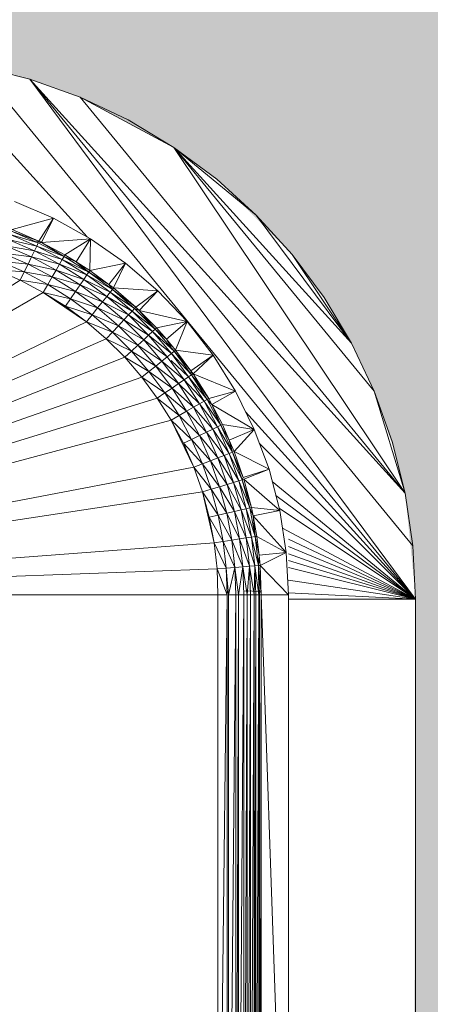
# Model space of a CAD drawing. Header units: metres. Extents: x 10.2 to 107.4, y -18.3 to 5.6.
# Tile 11 of 256: x 13.2872 to 13.3344, y 2.3475 to 2.4607. Entities that reach past the tile are written whole.
import ezdxf

# ---------------------------------------------------------------- set-up
doc = ezdxf.new("R2010")
doc.units = ezdxf.units.M
doc.layers.add('E-LITE-EQPM', color=7, linetype='Continuous', lineweight=5)
doc.layers.add('I-WALL', color=7, linetype='Continuous', lineweight=5)

# ---------------------------------------------------------------- blocks, each defined once
blk = doc.blocks.new('LUMINARIA TIPO TARTARUGA DE SOBREPOR - Areno _1 x LED Modul 840_ 500 lm_ 840_-2275436-FACHADA 03')
at = {"layer": 'E-LITE-EQPM'}
for p, q in [((13.27634, 2.45626), (13.29494, 2.43573)), ((13.2824, 2.45536), (13.28835, 2.45387)), ((13.2824, 2.45536), (13.33271, 2.39406)), ((13.28835, 2.45387), (13.29413, 2.4518)), ((13.33151, 2.40625), (13.28835, 2.45387)), ((13.28835, 2.45387), (13.33241, 2.40018)), ((13.28835, 2.45387), (13.33271, 2.39406)), ((13.29967, 2.44918), (13.29413, 2.4518)), ((13.33151, 2.40625), (13.29413, 2.4518)), ((13.30493, 2.44602), (13.29413, 2.4518)), ((13.30493, 2.44602), (13.29967, 2.44918)), ((13.30986, 2.44237), (13.30493, 2.44602)), ((13.33151, 2.40625), (13.30493, 2.44602)), ((13.32795, 2.41797), (13.30493, 2.44602)), ((13.32533, 2.42352), (13.30493, 2.44602)), ((13.3144, 2.43825), (13.30493, 2.44602)), ((13.3144, 2.43825), (13.30986, 2.44237)), ((13.29107, 2.43788), (13.28658, 2.4398)), ((13.29107, 2.43788), (13.28632, 2.43659)), ((13.28941, 2.43524), (13.29107, 2.43788)), ((13.2897, 2.43508), (13.29107, 2.43788)), ((13.29535, 2.4355), (13.29107, 2.43788)), ((13.31852, 2.43371), (13.3144, 2.43825)), ((13.32533, 2.42352), (13.3144, 2.43825)), ((13.28941, 2.43524), (13.28625, 2.4364)), ((13.28933, 2.43505), (13.28625, 2.4364)), ((13.28941, 2.43524), (13.28632, 2.43659)), ((13.28888, 2.43413), (13.28587, 2.43544)), ((13.28587, 2.43544), (13.28915, 2.43468)), ((13.28933, 2.43505), (13.28609, 2.43601)), ((13.28609, 2.43601), (13.28915, 2.43468)), ((13.28977, 2.43522), (13.28903, 2.43518)), ((13.28933, 2.43505), (13.28915, 2.43468)), ((13.2897, 2.43508), (13.28933, 2.43505)), ((13.28933, 2.43505), (13.2923, 2.43348)), ((13.28941, 2.43524), (13.2897, 2.43508)), ((13.2897, 2.43508), (13.29535, 2.4355)), ((13.2897, 2.43508), (13.2924, 2.43366)), ((13.2897, 2.43508), (13.2923, 2.43348)), ((13.29535, 2.4355), (13.2924, 2.43366)), ((13.29535, 2.4355), (13.29369, 2.43285)), ((13.29526, 2.43186), (13.29535, 2.4355)), ((13.29936, 2.43271), (13.29535, 2.4355)), ((13.28525, 2.43386), (13.28815, 2.4326)), ((13.28525, 2.43386), (13.28854, 2.43342)), ((13.28888, 2.43413), (13.28559, 2.43471)), ((13.28854, 2.43342), (13.28559, 2.43471)), ((13.28888, 2.43413), (13.28854, 2.43342)), ((13.28888, 2.43413), (13.28915, 2.43468)), ((13.28888, 2.43413), (13.29178, 2.43259)), ((13.28888, 2.43413), (13.29209, 2.43312)), ((13.2923, 2.43348), (13.28915, 2.43468)), ((13.28915, 2.43468), (13.29209, 2.43312)), ((13.28488, 2.43293), (13.28815, 2.4326)), ((13.28488, 2.43293), (13.28771, 2.4317)), ((13.28815, 2.4326), (13.28854, 2.43342)), ((13.28854, 2.43342), (13.29178, 2.43259)), ((13.28854, 2.43342), (13.29139, 2.43192)), ((13.29178, 2.43259), (13.29209, 2.43312)), ((13.2923, 2.43348), (13.29209, 2.43312)), ((13.29491, 2.43135), (13.29209, 2.43312)), ((13.29514, 2.43169), (13.29209, 2.43312)), ((13.2924, 2.43366), (13.2923, 2.43348)), ((13.29369, 2.43285), (13.2923, 2.43348)), ((13.29514, 2.43169), (13.2923, 2.43348)), ((13.2924, 2.43366), (13.29369, 2.43285)), ((13.29526, 2.43186), (13.29369, 2.43285)), ((13.29369, 2.43285), (13.29514, 2.43169)), ((13.29936, 2.43271), (13.29526, 2.43186)), ((13.29745, 2.43024), (13.29936, 2.43271)), ((13.29798, 2.42986), (13.29936, 2.43271)), ((13.30307, 2.42953), (13.29936, 2.43271)), ((13.32218, 2.42878), (13.31852, 2.43371)), ((13.32533, 2.42352), (13.31852, 2.43371)), ((13.28725, 2.43075), (13.2845, 2.43195)), ((13.2845, 2.43195), (13.28771, 2.4317)), ((13.28725, 2.43075), (13.28771, 2.4317)), ((13.28815, 2.4326), (13.28771, 2.4317)), ((13.29044, 2.43025), (13.28771, 2.4317)), ((13.29094, 2.43112), (13.28771, 2.4317)), ((13.28815, 2.4326), (13.29139, 2.43192)), ((13.28815, 2.4326), (13.29094, 2.43112)), ((13.29139, 2.43192), (13.29094, 2.43112)), ((13.29178, 2.43259), (13.29139, 2.43192)), ((13.29456, 2.43084), (13.29139, 2.43192)), ((13.29413, 2.4302), (13.29139, 2.43192)), ((13.29491, 2.43135), (13.29178, 2.43259)), ((13.29178, 2.43259), (13.29456, 2.43084)), ((13.29431, 2.43246), (13.29512, 2.43165)), ((13.29491, 2.43135), (13.29514, 2.43169)), ((13.29526, 2.43186), (13.29514, 2.43169)), ((13.29745, 2.43024), (13.29514, 2.43169)), ((13.29514, 2.43169), (13.29785, 2.4297)), ((13.29745, 2.43024), (13.29526, 2.43186)), ((13.22966, 2.39456), (13.28725, 2.43075)), ((13.28991, 2.42934), (13.28725, 2.43075)), ((13.28725, 2.43075), (13.29044, 2.43025)), ((13.29044, 2.43025), (13.29094, 2.43112)), ((13.29413, 2.4302), (13.29094, 2.43112)), ((13.29094, 2.43112), (13.29361, 2.42944)), ((13.29456, 2.43084), (13.29413, 2.4302)), ((13.29491, 2.43135), (13.29456, 2.43084)), ((13.29456, 2.43084), (13.29759, 2.42937)), ((13.29456, 2.43084), (13.29721, 2.42889)), ((13.29491, 2.43135), (13.29785, 2.4297)), ((13.29491, 2.43135), (13.29759, 2.42937)), ((13.28991, 2.42934), (13.22966, 2.39456)), ((13.28991, 2.42934), (13.29044, 2.43025)), ((13.28991, 2.42934), (13.29487, 2.42596)), ((13.28991, 2.42934), (13.29245, 2.42775)), ((13.28991, 2.42934), (13.29305, 2.42861)), ((13.29044, 2.43025), (13.29305, 2.42861)), ((13.29044, 2.43025), (13.29361, 2.42944)), ((13.29305, 2.42861), (13.29361, 2.42944)), ((13.29413, 2.4302), (13.29361, 2.42944)), ((13.29615, 2.42757), (13.29361, 2.42944)), ((13.29672, 2.42828), (13.29361, 2.42944)), ((13.29672, 2.42828), (13.29413, 2.4302)), ((13.29721, 2.42889), (13.29413, 2.4302)), ((13.29759, 2.42937), (13.29721, 2.42889)), ((13.29798, 2.42986), (13.29745, 2.43024)), ((13.29745, 2.43024), (13.29785, 2.4297)), ((13.29785, 2.4297), (13.29759, 2.42937)), ((13.29759, 2.42937), (13.3004, 2.4275)), ((13.29759, 2.42937), (13.30011, 2.4272)), ((13.29798, 2.42986), (13.29785, 2.4297)), ((13.30053, 2.42765), (13.29785, 2.4297)), ((13.29785, 2.4297), (13.3004, 2.4275)), ((13.30053, 2.42765), (13.29798, 2.42986)), ((13.30307, 2.42953), (13.29798, 2.42986)), ((13.30053, 2.42765), (13.30307, 2.42953)), ((13.30307, 2.42953), (13.30092, 2.42727)), ((13.30644, 2.42599), (13.30307, 2.42953)), ((13.29305, 2.42861), (13.29245, 2.42775)), ((13.29615, 2.42757), (13.29305, 2.42861)), ((13.29305, 2.42861), (13.29553, 2.42678)), ((13.29615, 2.42757), (13.29672, 2.42828)), ((13.29672, 2.42828), (13.29721, 2.42889)), ((13.29917, 2.42618), (13.29672, 2.42828)), ((13.29672, 2.42828), (13.2997, 2.42675)), ((13.2997, 2.42675), (13.29721, 2.42889)), ((13.29721, 2.42889), (13.30011, 2.4272)), ((13.32533, 2.42352), (13.32218, 2.42878)), ((13.29487, 2.42596), (13.29245, 2.42775)), ((13.29553, 2.42678), (13.29245, 2.42775)), ((13.29615, 2.42757), (13.29553, 2.42678)), ((13.29615, 2.42757), (13.29917, 2.42618)), ((13.29615, 2.42757), (13.29855, 2.42551)), ((13.2997, 2.42675), (13.30011, 2.4272)), ((13.3004, 2.4275), (13.30011, 2.4272)), ((13.30247, 2.42484), (13.30011, 2.4272)), ((13.30011, 2.4272), (13.30277, 2.42513)), ((13.30053, 2.42765), (13.3004, 2.4275)), ((13.3004, 2.4275), (13.30092, 2.42727)), ((13.3004, 2.4275), (13.30277, 2.42513)), ((13.30053, 2.42765), (13.30092, 2.42727)), ((13.30644, 2.42599), (13.30092, 2.42727)), ((13.30292, 2.42527), (13.30092, 2.42727)), ((13.30092, 2.42727), (13.30277, 2.42513)), ((13.22966, 2.39456), (13.29487, 2.42596)), ((13.29487, 2.42596), (13.29553, 2.42678)), ((13.29715, 2.424), (13.29487, 2.42596)), ((13.29786, 2.42477), (13.29487, 2.42596)), ((13.29786, 2.42477), (13.29553, 2.42678)), ((13.29553, 2.42678), (13.29855, 2.42551)), ((13.29917, 2.42618), (13.29855, 2.42551)), ((13.29917, 2.42618), (13.2997, 2.42675)), ((13.29917, 2.42618), (13.30202, 2.42443)), ((13.29917, 2.42618), (13.30145, 2.4239)), ((13.2997, 2.42675), (13.30247, 2.42484)), ((13.2997, 2.42675), (13.30202, 2.42443)), ((13.30644, 2.42599), (13.30292, 2.42527)), ((13.30644, 2.42599), (13.30406, 2.42395)), ((13.30512, 2.42271), (13.30644, 2.42599)), ((13.30943, 2.42212), (13.30644, 2.42599)), ((13.29715, 2.424), (13.29786, 2.42477)), ((13.29786, 2.42477), (13.29855, 2.42551)), ((13.29786, 2.42477), (13.30078, 2.42328)), ((13.29786, 2.42477), (13.30004, 2.42259)), ((13.30078, 2.42328), (13.29855, 2.42551)), ((13.29855, 2.42551), (13.30145, 2.4239)), ((13.30247, 2.42484), (13.30202, 2.42443)), ((13.30247, 2.42484), (13.30277, 2.42513)), ((13.30247, 2.42484), (13.30464, 2.42232)), ((13.30247, 2.42484), (13.30497, 2.42258)), ((13.30292, 2.42527), (13.30277, 2.42513)), ((13.30406, 2.42395), (13.30277, 2.42513)), ((13.30277, 2.42513), (13.30497, 2.42258)), ((13.30406, 2.42395), (13.30292, 2.42527)), ((13.22966, 2.39456), (13.29715, 2.424)), ((13.29715, 2.424), (13.29927, 2.42188)), ((13.29715, 2.424), (13.30004, 2.42259)), ((13.30078, 2.42328), (13.30145, 2.4239)), ((13.30202, 2.42443), (13.30145, 2.4239)), ((13.30416, 2.42194), (13.30145, 2.4239)), ((13.30355, 2.42145), (13.30145, 2.4239)), ((13.30202, 2.42443), (13.30416, 2.42194)), ((13.30202, 2.42443), (13.30464, 2.42232)), ((13.30512, 2.42271), (13.30406, 2.42395)), ((13.30406, 2.42395), (13.3046, 2.42314)), ((13.29927, 2.42188), (13.30004, 2.42259)), ((13.30078, 2.42328), (13.30004, 2.42259)), ((13.30284, 2.42088), (13.30004, 2.42259)), ((13.30004, 2.42259), (13.30205, 2.42026)), ((13.30078, 2.42328), (13.30284, 2.42088)), ((13.30078, 2.42328), (13.30355, 2.42145)), ((13.30464, 2.42232), (13.30497, 2.42258)), ((13.30512, 2.42271), (13.30497, 2.42258)), ((13.30687, 2.42034), (13.30497, 2.42258)), ((13.30696, 2.41988), (13.30497, 2.42258)), ((13.30943, 2.42212), (13.30512, 2.42271)), ((13.30687, 2.42034), (13.30512, 2.42271)), ((13.32795, 2.41797), (13.32533, 2.42352)), ((13.22966, 2.39456), (13.29927, 2.42188)), ((13.29927, 2.42188), (13.30205, 2.42026)), ((13.29927, 2.42188), (13.30123, 2.4196)), ((13.30284, 2.42088), (13.30355, 2.42145)), ((13.30416, 2.42194), (13.30355, 2.42145)), ((13.30611, 2.4193), (13.30355, 2.42145)), ((13.30547, 2.41886), (13.30355, 2.42145)), ((13.30416, 2.42194), (13.30464, 2.42232)), ((13.30611, 2.4193), (13.30416, 2.42194)), ((13.3046, 2.42153), (13.30662, 2.41964)), ((13.30464, 2.42232), (13.30662, 2.41964)), ((13.30464, 2.42232), (13.30696, 2.41988)), ((13.30943, 2.42212), (13.30687, 2.42034)), ((13.30943, 2.42212), (13.30713, 2.41999)), ((13.30943, 2.42212), (13.31201, 2.41797)), ((13.30205, 2.42026), (13.30123, 2.4196)), ((13.30284, 2.42088), (13.30205, 2.42026)), ((13.30205, 2.42026), (13.30471, 2.41834)), ((13.30205, 2.42026), (13.30388, 2.41778)), ((13.30284, 2.42088), (13.30547, 2.41886)), ((13.30284, 2.42088), (13.30471, 2.41834)), ((13.30713, 2.41999), (13.30687, 2.42034)), ((13.30687, 2.42034), (13.30696, 2.41988)), ((13.22966, 2.39456), (13.30123, 2.4196)), ((13.30123, 2.4196), (13.30388, 2.41778)), ((13.30123, 2.4196), (13.30301, 2.41718)), ((13.30611, 2.4193), (13.30547, 2.41886)), ((13.30611, 2.4193), (13.30662, 2.41964)), ((13.30611, 2.4193), (13.30786, 2.41652)), ((13.30611, 2.4193), (13.30839, 2.41682)), ((13.30662, 2.41964), (13.30696, 2.41988)), ((13.30662, 2.41964), (13.30875, 2.41703)), ((13.30662, 2.41964), (13.30839, 2.41682)), ((13.30713, 2.41999), (13.30696, 2.41988)), ((13.30893, 2.41713), (13.30696, 2.41988)), ((13.30696, 2.41988), (13.30875, 2.41703)), ((13.30708, 2.41969), (13.30773, 2.41904)), ((13.30713, 2.41999), (13.31201, 2.41797)), ((13.30713, 2.41999), (13.30893, 2.41713)), ((13.30471, 2.41834), (13.30388, 2.41778)), ((13.30547, 2.41886), (13.30471, 2.41834)), ((13.30718, 2.41613), (13.30471, 2.41834)), ((13.30471, 2.41834), (13.30639, 2.41567)), ((13.30547, 2.41886), (13.30718, 2.41613)), ((13.30547, 2.41886), (13.30786, 2.41652)), ((13.31201, 2.41797), (13.30893, 2.41713)), ((13.31201, 2.41797), (13.30928, 2.41646)), ((13.31416, 2.41358), (13.31201, 2.41797)), ((13.33002, 2.4122), (13.32795, 2.41797)), ((13.33151, 2.40625), (13.32795, 2.41797)), ((13.22966, 2.39456), (13.30301, 2.41718)), ((13.30388, 2.41778), (13.30301, 2.41718)), ((13.30301, 2.41718), (13.30461, 2.41464)), ((13.30301, 2.41718), (13.30552, 2.41517)), ((13.30388, 2.41778), (13.30639, 2.41567)), ((13.30388, 2.41778), (13.30552, 2.41517)), ((13.30786, 2.41652), (13.30839, 2.41682)), ((13.30875, 2.41703), (13.30839, 2.41682)), ((13.30839, 2.41682), (13.30994, 2.41388)), ((13.30839, 2.41682), (13.31032, 2.41406)), ((13.30893, 2.41713), (13.30875, 2.41703)), ((13.30928, 2.41646), (13.30875, 2.41703)), ((13.30875, 2.41703), (13.31032, 2.41406)), ((13.30893, 2.41713), (13.30928, 2.41646)), ((13.30639, 2.41567), (13.30552, 2.41517)), ((13.30718, 2.41613), (13.30639, 2.41567)), ((13.30639, 2.41567), (13.30869, 2.41327)), ((13.30639, 2.41567), (13.30787, 2.41288)), ((13.30718, 2.41613), (13.30786, 2.41652)), ((13.30718, 2.41613), (13.30869, 2.41327)), ((13.30718, 2.41613), (13.30939, 2.41361)), ((13.30786, 2.41652), (13.30939, 2.41361)), ((13.30786, 2.41652), (13.30994, 2.41388)), ((13.31416, 2.41358), (13.30928, 2.41646)), ((13.30928, 2.41646), (13.31032, 2.41406)), ((13.30928, 2.41646), (13.3105, 2.41415)), ((13.22966, 2.39456), (13.30461, 2.41464)), ((13.30461, 2.41464), (13.30552, 2.41517)), ((13.30461, 2.41464), (13.30602, 2.41199)), ((13.30461, 2.41464), (13.30722, 2.40923)), ((13.30461, 2.41464), (13.30696, 2.41244)), ((13.30552, 2.41517), (13.30696, 2.41244)), ((13.30552, 2.41517), (13.30787, 2.41288)), ((13.31317, 2.41562), (13.33271, 2.39406)), ((13.30869, 2.41327), (13.30939, 2.41361)), ((13.30939, 2.41361), (13.30994, 2.41388)), ((13.30939, 2.41361), (13.31071, 2.4106)), ((13.30939, 2.41361), (13.31128, 2.41083)), ((13.30994, 2.41388), (13.31032, 2.41406)), ((13.30994, 2.41388), (13.31166, 2.41098)), ((13.30994, 2.41388), (13.31128, 2.41083)), ((13.31032, 2.41406), (13.3105, 2.41415)), ((13.31166, 2.41098), (13.31032, 2.41406)), ((13.31032, 2.41406), (13.31129, 2.41235)), ((13.31416, 2.41358), (13.3105, 2.41415)), ((13.31129, 2.41235), (13.3105, 2.41415)), ((13.31416, 2.41358), (13.31129, 2.41235)), ((13.31185, 2.41105), (13.31416, 2.41358)), ((13.31416, 2.41358), (13.31586, 2.409)), ((13.30696, 2.41244), (13.30602, 2.41199)), ((13.30696, 2.41244), (13.30787, 2.41288)), ((13.30696, 2.41244), (13.3082, 2.40962)), ((13.30696, 2.41244), (13.30913, 2.40998)), ((13.30869, 2.41327), (13.30787, 2.41288)), ((13.30787, 2.41288), (13.30913, 2.40998)), ((13.30787, 2.41288), (13.30998, 2.41032)), ((13.30869, 2.41327), (13.30998, 2.41032)), ((13.30869, 2.41327), (13.31071, 2.4106)), ((13.31185, 2.41105), (13.31129, 2.41235)), ((13.31166, 2.41098), (13.31129, 2.41235)), ((13.30602, 2.41199), (13.30722, 2.40923)), ((13.30602, 2.41199), (13.3082, 2.40962)), ((13.31474, 2.41202), (13.33271, 2.39406)), ((13.33151, 2.40625), (13.33002, 2.4122)), ((13.3082, 2.40962), (13.30913, 2.40998)), ((13.30913, 2.40998), (13.30998, 2.41032)), ((13.30913, 2.40998), (13.31017, 2.407)), ((13.30913, 2.40998), (13.31105, 2.40727)), ((13.30998, 2.41032), (13.31071, 2.4106)), ((13.30998, 2.41032), (13.31179, 2.4075)), ((13.30998, 2.41032), (13.31105, 2.40727)), ((13.31071, 2.4106), (13.31128, 2.41083)), ((13.31071, 2.4106), (13.31179, 2.4075)), ((13.31071, 2.4106), (13.31238, 2.40768)), ((13.31166, 2.41098), (13.31128, 2.41083)), ((13.31238, 2.40768), (13.31128, 2.41083)), ((13.31128, 2.41083), (13.31277, 2.4078)), ((13.31185, 2.41105), (13.31166, 2.41098)), ((13.31166, 2.41098), (13.3129, 2.40807)), ((13.31166, 2.41098), (13.31277, 2.4078)), ((13.31185, 2.41105), (13.31586, 2.409)), ((13.31185, 2.41105), (13.3129, 2.40807)), ((13.22966, 2.39456), (13.30722, 2.40923)), ((13.30722, 2.40923), (13.3082, 2.40962)), ((13.30821, 2.4064), (13.30722, 2.40923)), ((13.30722, 2.40923), (13.30921, 2.40671)), ((13.3082, 2.40962), (13.30921, 2.40671)), ((13.3082, 2.40962), (13.31017, 2.407)), ((13.31586, 2.409), (13.3129, 2.40807)), ((13.31297, 2.40786), (13.31586, 2.409)), ((13.31709, 2.40427), (13.31586, 2.409)), ((13.31238, 2.40768), (13.31277, 2.4078)), ((13.3129, 2.40807), (13.31277, 2.4078)), ((13.31297, 2.40786), (13.31277, 2.4078)), ((13.31384, 2.4046), (13.31277, 2.4078)), ((13.31364, 2.40456), (13.31277, 2.4078)), ((13.31297, 2.40786), (13.31384, 2.4046)), ((13.31297, 2.40786), (13.31709, 2.40427)), ((13.30821, 2.4064), (13.30921, 2.40671)), ((13.30921, 2.40671), (13.31017, 2.407)), ((13.30921, 2.40671), (13.31099, 2.40395)), ((13.30921, 2.40671), (13.31001, 2.40373)), ((13.31017, 2.407), (13.31105, 2.40727)), ((13.31099, 2.40395), (13.31017, 2.407)), ((13.31017, 2.407), (13.31188, 2.40416)), ((13.31179, 2.4075), (13.31105, 2.40727)), ((13.31188, 2.40416), (13.31105, 2.40727)), ((13.31105, 2.40727), (13.31264, 2.40433)), ((13.31179, 2.4075), (13.31238, 2.40768)), ((13.31179, 2.4075), (13.31324, 2.40447)), ((13.31179, 2.4075), (13.31264, 2.40433)), ((13.31238, 2.40768), (13.31324, 2.40447)), ((13.31238, 2.40768), (13.31364, 2.40456)), ((13.31623, 2.40758), (13.33271, 2.39406)), ((13.22966, 2.39456), (13.30821, 2.4064)), ((13.30955, 2.40054), (13.30821, 2.4064)), ((13.30899, 2.4035), (13.30821, 2.4064)), ((13.30821, 2.4064), (13.31001, 2.40373)), ((13.31665, 2.40597), (13.33271, 2.39406)), ((13.33151, 2.40625), (13.33241, 2.40018)), ((13.31188, 2.40416), (13.31264, 2.40433)), ((13.31324, 2.40447), (13.31264, 2.40433)), ((13.31325, 2.4011), (13.31264, 2.40433)), ((13.31264, 2.40433), (13.31386, 2.40119)), ((13.31324, 2.40447), (13.31364, 2.40456)), ((13.31324, 2.40447), (13.31386, 2.40119)), ((13.31324, 2.40447), (13.31427, 2.40126)), ((13.31384, 2.4046), (13.31364, 2.40456)), ((13.31364, 2.40456), (13.31427, 2.40126)), ((13.31364, 2.40456), (13.31403, 2.40364)), ((13.31384, 2.4046), (13.31709, 2.40427)), ((13.31384, 2.4046), (13.31403, 2.40364)), ((13.31702, 2.40454), (13.33271, 2.39406)), ((13.30899, 2.4035), (13.31001, 2.40373)), ((13.30955, 2.40054), (13.30899, 2.4035)), ((13.30899, 2.4035), (13.31059, 2.4007)), ((13.31099, 2.40395), (13.31001, 2.40373)), ((13.31059, 2.4007), (13.31001, 2.40373)), ((13.31001, 2.40373), (13.31158, 2.40085)), ((13.31099, 2.40395), (13.31188, 2.40416)), ((13.31248, 2.40099), (13.31099, 2.40395)), ((13.31099, 2.40395), (13.31158, 2.40085)), ((13.31248, 2.40099), (13.31188, 2.40416)), ((13.31325, 2.4011), (13.31188, 2.40416)), ((13.31709, 2.40427), (13.31403, 2.40364)), ((13.31447, 2.40129), (13.31403, 2.40364)), ((13.31783, 2.39944), (13.31403, 2.40364)), ((13.31427, 2.40126), (13.31403, 2.40364)), ((13.31709, 2.40427), (13.31783, 2.39944)), ((13.3174, 2.40224), (13.33271, 2.39406)), ((13.31248, 2.40099), (13.31158, 2.40085)), ((13.31248, 2.40099), (13.31325, 2.4011)), ((13.31362, 2.39784), (13.31248, 2.40099)), ((13.31284, 2.39778), (13.31248, 2.40099)), ((13.31325, 2.4011), (13.31386, 2.40119)), ((13.31362, 2.39784), (13.31325, 2.4011)), ((13.31325, 2.4011), (13.31423, 2.39788)), ((13.31386, 2.40119), (13.31427, 2.40126)), ((13.31423, 2.39788), (13.31386, 2.40119)), ((13.31386, 2.40119), (13.31465, 2.39792)), ((13.31447, 2.40129), (13.31427, 2.40126)), ((13.31427, 2.40126), (13.31471, 2.39912)), ((13.31427, 2.40126), (13.31465, 2.39792)), ((13.31447, 2.40129), (13.31783, 2.39944)), ((13.31447, 2.40129), (13.31471, 2.39912)), ((13.31808, 2.40098), (13.33271, 2.39406)), ((13.30955, 2.40054), (13.22966, 2.39456)), ((13.30955, 2.40054), (13.31059, 2.4007)), ((13.30955, 2.40054), (13.30988, 2.39756)), ((13.30955, 2.40054), (13.31093, 2.39764)), ((13.31059, 2.4007), (13.31158, 2.40085)), ((13.31093, 2.39764), (13.31059, 2.4007)), ((13.31193, 2.39771), (13.31059, 2.4007)), ((13.31193, 2.39771), (13.31158, 2.40085)), ((13.31284, 2.39778), (13.31158, 2.40085)), ((13.31808, 2.40012), (13.33271, 2.39406)), ((13.33241, 2.40018), (13.33271, 2.39406)), ((13.31471, 2.39912), (13.31465, 2.39792)), ((13.31783, 2.39944), (13.31471, 2.39912)), ((13.31485, 2.39793), (13.31471, 2.39912)), ((13.31485, 2.39793), (13.31783, 2.39944)), ((13.31783, 2.39944), (13.31808, 2.39456)), ((13.31808, 2.39929), (13.33271, 2.39406)), ((13.22966, 2.39456), (13.30988, 2.39756)), ((13.30988, 2.39756), (13.31093, 2.39764)), ((13.30988, 2.39756), (13.30999, 2.39456)), ((13.30988, 2.39756), (13.31105, 2.39456)), ((13.31093, 2.39764), (13.31193, 2.39771)), ((13.31105, 2.39456), (13.31093, 2.39764)), ((13.31093, 2.39764), (13.31121, 2.39456)), ((13.31121, 2.39456), (13.31193, 2.39771)), ((13.31193, 2.39771), (13.31284, 2.39778)), ((13.31205, 2.39456), (13.31193, 2.39771)), ((13.31193, 2.39771), (13.31235, 2.39456)), ((13.31235, 2.39456), (13.31284, 2.39778)), ((13.31362, 2.39784), (13.31284, 2.39778)), ((13.31335, 2.39456), (13.31284, 2.39778)), ((13.31284, 2.39778), (13.31296, 2.39456)), ((13.31335, 2.39456), (13.31362, 2.39784)), ((13.31362, 2.39784), (13.31423, 2.39788)), ((13.31374, 2.39456), (13.31362, 2.39784)), ((13.31362, 2.39784), (13.31415, 2.39456)), ((13.31415, 2.39456), (13.31423, 2.39788)), ((13.31423, 2.39788), (13.31465, 2.39792)), ((13.31423, 2.39788), (13.31435, 2.39456)), ((13.31423, 2.39788), (13.3147, 2.39456)), ((13.31485, 2.39793), (13.31465, 2.39792)), ((13.31477, 2.39456), (13.31465, 2.39792)), ((13.31465, 2.39792), (13.3147, 2.39456)), ((13.31497, 2.39456), (13.31465, 2.39792)), ((13.31485, 2.39793), (13.31808, 2.39456)), ((13.31485, 2.39793), (13.31497, 2.39456)), ((13.31808, 2.3985), (13.33271, 2.39406)), ((13.31808, 2.39772), (13.33271, 2.39406)), ((13.33271, 2.39406), (13.31808, 2.39623)), ((13.22966, 2.39456), (13.30999, 2.39456)), ((13.30999, 2.39456), (13.31105, 2.39456)), ((13.30999, 2.39456), (13.30999, 2.30356)), ((13.31105, 2.39456), (13.30999, 2.30356)), ((13.31105, 2.30356), (13.31105, 2.39456)), ((13.31121, 2.39456), (13.31121, 2.30356)), ((13.31121, 2.39456), (13.31205, 2.39456)), ((13.31205, 2.39456), (13.31121, 2.30356)), ((13.31205, 2.39456), (13.31235, 2.39456)), ((13.31205, 2.39456), (13.31205, 2.30356)), ((13.31235, 2.39456), (13.31205, 2.30356)), ((13.31235, 2.39456), (13.31296, 2.39456)), ((13.31235, 2.39456), (13.31235, 2.30356)), ((13.31296, 2.39456), (13.31235, 2.30356)), ((13.31295, 2.39503), (13.31496, 2.39493)), ((13.31335, 2.39456), (13.31296, 2.30356)), ((13.31335, 2.39456), (13.31296, 2.39456)), ((13.31296, 2.30356), (13.31296, 2.39456)), ((13.31335, 2.39456), (13.31374, 2.39456)), ((13.31335, 2.39456), (13.31335, 2.30356)), ((13.31374, 2.39456), (13.31335, 2.30356)), ((13.31374, 2.39456), (13.31415, 2.39456)), ((13.31374, 2.39456), (13.31374, 2.30356)), ((13.31415, 2.39456), (13.31374, 2.30356)), ((13.31415, 2.30356), (13.31415, 2.39456)), ((13.31415, 2.30356), (13.31435, 2.39456)), ((13.31415, 2.39456), (13.31435, 2.39456)), ((13.31435, 2.39456), (13.3147, 2.39456)), ((13.31435, 2.39456), (13.31435, 2.30356)), ((13.3147, 2.39456), (13.31435, 2.30356)), ((13.3147, 2.30356), (13.3147, 2.39456)), ((13.31477, 2.30356), (13.31477, 2.39456)), ((13.31477, 2.30356), (13.31497, 2.39456)), ((13.31477, 2.39456), (13.31497, 2.39456)), ((13.31808, 2.39456), (13.31497, 2.39456)), ((13.31808, 2.30356), (13.31497, 2.39456)), ((13.31497, 2.39456), (13.31497, 2.30356)), ((13.31808, 2.39478), (13.33271, 2.39406)), ((13.31808, 2.39456), (13.31808, 2.30356)), ((13.31808, 2.39406), (13.33271, 2.39406)), ((13.33271, 2.30406), (13.33271, 2.39406))]:
    blk.add_line(p, q, dxfattribs=at)

msp = doc.modelspace()

# ---------------------------------------------------------------- hatches: boundary and pattern name
at = {"layer": 'I-WALL', "true_color": 0xdbcc9e}
h = msp.add_hatch(color=9, dxfattribs=at)
h.paths.add_polyline_path([(11.39504, 0.54), (15.31504, 0.54), (15.31504, 2.62), (11.39504, 2.62), (11.39504, 0.81955)])
h.paths.add_polyline_path([(13.27021, 2.24156), (13.26408, 2.24186), (13.25802, 2.24276), (13.25207, 2.24425), (13.24629, 2.24631), (13.23961, 2.24962), (13.23549, 2.25209), (13.23056, 2.25574), (13.22602, 2.25986), (13.2219, 2.26441), (13.21624, 2.27268), (13.21509, 2.27459), (13.21247, 2.28014), (13.20942, 2.28982), (13.20833, 2.29575), (13.20801, 2.29793), (13.20771, 2.30406), (13.20801, 2.40018), (13.21012, 2.41108), (13.2104, 2.4122), (13.21247, 2.41797), (13.21509, 2.42352), (13.21824, 2.42878), (13.22229, 2.43414), (13.22602, 2.43825), (13.23056, 2.44237), (13.23549, 2.44602), (13.24115, 2.44937), (13.24629, 2.4518), (13.25207, 2.45387), (13.25802, 2.45536), (13.26408, 2.45626), (13.27287, 2.45643), (13.27634, 2.45626), (13.2824, 2.45536), (13.28835, 2.45387), (13.29413, 2.4518), (13.3046, 2.44623), (13.30493, 2.44602), (13.30986, 2.44237), (13.31813, 2.43414), (13.31852, 2.43371), (13.32218, 2.42878), (13.32533, 2.42352), (13.32795, 2.41797), (13.3303, 2.41108), (13.33151, 2.40625), (13.33269, 2.39456), (13.33271, 2.38801), (13.33241, 2.29793), (13.33151, 2.29186), (13.33002, 2.28591), (13.32795, 2.28014), (13.32418, 2.27268), (13.32218, 2.26933), (13.31852, 2.26441), (13.3144, 2.25986), (13.30986, 2.25574), (13.30081, 2.24962), (13.29967, 2.24894), (13.29413, 2.24631), (13.28835, 2.24425), (13.2824, 2.24276), (13.27287, 2.24169)])

# ---------------------------------------------------------------- block references
at = {"layer": 'E-LITE-EQPM'}
msp.add_blockref('LUMINARIA TIPO TARTARUGA DE SOBREPOR - Areno _1 x LED Modul 840_ 500 lm_ 840_-2275436-FACHADA 03', (0, 0), dxfattribs=at)

doc.saveas('drawing.dxf')
